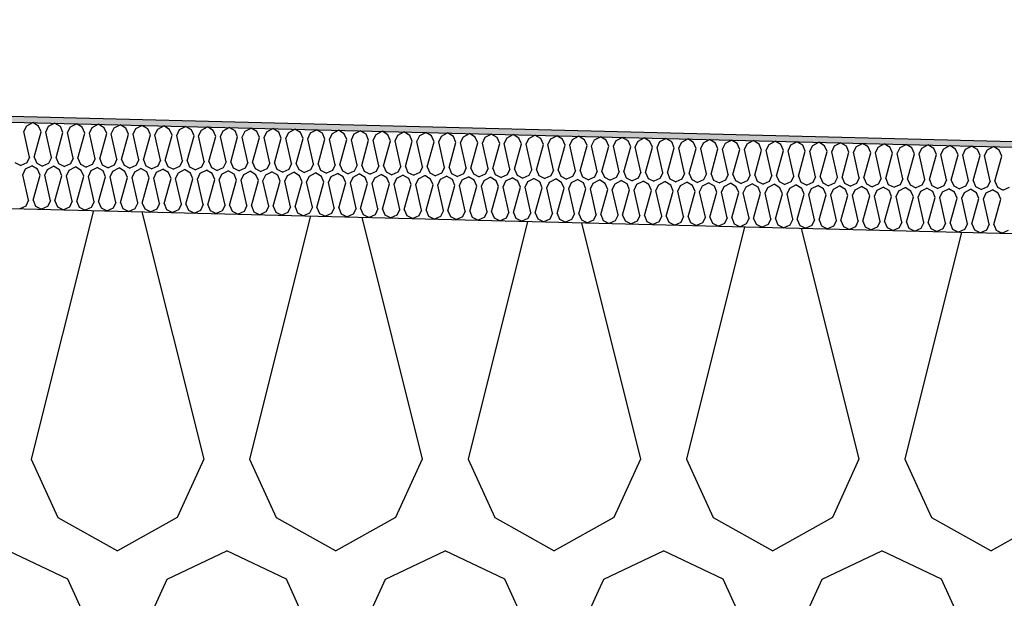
# Model space of a CAD drawing. Header units: millimetres. Extents: x -74465 to -41950, y 1470 to 14690.
# Tile 88 of 132: x -59561 to -59219, y 10484 to 10685. Entities that reach past the tile are written whole.
import ezdxf

# ---------------------------------------------------------------- set-up
doc = ezdxf.new("R2010")
doc.units = ezdxf.units.MM
doc.header["$LTSCALE"] = 0.5
doc.header["$MEASUREMENT"] = 0
doc.linetypes.add('PLINE', pattern=[0])
for name, color, linetype in [('26-- Yttertak (Skravur)(Nye konstruksjoner)', 7, 'Continuous'), ('26-- Yttertak(Nye konstruksjoner)', 7, 'Continuous'), ('262- Taktekking (Skravur)(Nye konstruksjoner)', 7, 'Continuous'), ('262- Taktekking(Nye konstruksjoner)', 7, 'Continuous')]:
    doc.layers.add(name, color=color, linetype=linetype)

# ---------------------------------------------------------------- blocks, each defined once
blk = doc.blocks.new('*X3')
at = {"layer": '26-- Yttertak (Skravur)(Nye konstruksjoner)', "linetype": 'PLINE'}
for p, q in [((-59535.44, 10618.21), (-59557.03, 10531.88)), ((-59518.57, 10617.79), (-59497.09, 10531.88)), ((-59460.04, 10616.33), (-59481.15, 10531.88)), ((-59442.21, 10615.88), (-59421.21, 10531.88)), ((-59384.63, 10614.44), (-59405.27, 10531.88)), ((-59365.85, 10613.98), (-59345.33, 10531.88)), ((-59309.22, 10612.56), (-59329.39, 10531.88)), ((-59289.5, 10612.07), (-59269.45, 10531.88)), ((-59233.81, 10610.67), (-59253.51, 10531.88)), ((-59557.03, 10531.88), (-59547.78, 10511.56)), ((-59497.09, 10531.88), (-59506.34, 10511.56)), ((-59481.15, 10531.88), (-59471.9, 10511.56)), ((-59421.21, 10531.88), (-59430.46, 10511.56)), ((-59405.27, 10531.88), (-59396.02, 10511.56)), ((-59345.33, 10531.88), (-59354.58, 10511.56)), ((-59329.39, 10531.88), (-59320.14, 10511.56)), ((-59269.45, 10531.88), (-59278.7, 10511.56)), ((-59253.51, 10531.88), (-59244.26, 10511.56)), ((-59547.78, 10511.56), (-59527.06, 10500)), ((-59506.34, 10511.56), (-59527.06, 10500)), ((-59471.9, 10511.56), (-59451.18, 10500)), ((-59430.46, 10511.56), (-59451.18, 10500)), ((-59396.02, 10511.56), (-59375.3, 10500)), ((-59354.58, 10511.56), (-59375.3, 10500)), ((-59320.14, 10511.56), (-59299.42, 10500)), ((-59278.7, 10511.56), (-59299.42, 10500)), ((-59244.26, 10511.56), (-59223.54, 10500)), ((-59202.82, 10511.56), (-59223.54, 10500)), ((-59544.27, 10490.19), (-59565, 10500)), ((-59509.84, 10490.19), (-59489.12, 10500)), ((-59468.4, 10490.19), (-59489.12, 10500)), ((-59433.96, 10490.19), (-59413.24, 10500)), ((-59392.52, 10490.19), (-59413.24, 10500)), ((-59358.08, 10490.19), (-59337.36, 10500)), ((-59316.64, 10490.19), (-59337.36, 10500)), ((-59282.2, 10490.19), (-59261.48, 10500)), ((-59240.76, 10490.19), (-59261.48, 10500)), ((-59535.03, 10469.87), (-59544.27, 10490.19)), ((-59519.09, 10469.87), (-59509.84, 10490.19)), ((-59459.15, 10469.87), (-59468.4, 10490.19)), ((-59443.21, 10469.87), (-59433.96, 10490.19)), ((-59383.27, 10469.87), (-59392.52, 10490.19)), ((-59367.33, 10469.87), (-59358.08, 10490.19)), ((-59307.39, 10469.87), (-59316.64, 10490.19)), ((-59291.45, 10469.87), (-59282.2, 10490.19)), ((-59231.51, 10469.87), (-59240.76, 10490.19))]:
    blk.add_line(p, q, dxfattribs=at)
blk = doc.blocks.new('*X6')
at = {"layer": '262- Taktekking (Skravur)(Nye konstruksjoner)', "linetype": 'PLINE'}
for p, q in [((-59559.57, 10645.64), (-59558.6, 10647.65)), ((-59557.59, 10636.79), (-59559.57, 10645.64)), ((-59558.6, 10647.65), (-59556.5, 10648.75)), ((-59554.45, 10647.54), (-59556.5, 10648.75)), ((-59553.58, 10645.49), (-59554.45, 10647.54)), ((-59551.99, 10645.45), (-59551.01, 10647.46)), ((-59551.01, 10647.46), (-59548.91, 10648.56)), ((-59546.87, 10647.35), (-59548.91, 10648.56)), ((-59546, 10645.3), (-59546.87, 10647.35)), ((-59544.4, 10645.26), (-59543.43, 10647.27)), ((-59543.43, 10647.27), (-59541.33, 10648.37)), ((-59539.28, 10647.16), (-59541.33, 10648.37)), ((-59538.41, 10645.11), (-59539.28, 10647.16)), ((-59536.82, 10645.07), (-59535.84, 10647.08)), ((-59535.84, 10647.08), (-59533.74, 10648.18)), ((-59531.7, 10646.97), (-59533.74, 10648.18)), ((-59530.82, 10644.92), (-59531.7, 10646.97)), ((-59529.23, 10644.88), (-59528.26, 10646.89)), ((-59528.26, 10646.89), (-59526.15, 10647.99)), ((-59524.11, 10646.78), (-59526.15, 10647.99)), ((-59523.24, 10644.73), (-59524.11, 10646.78)), ((-59521.65, 10644.69), (-59520.67, 10646.7)), ((-59520.67, 10646.7), (-59518.57, 10647.8)), ((-59516.53, 10646.59), (-59518.57, 10647.8)), ((-59515.65, 10644.54), (-59516.53, 10646.59)), ((-59514.06, 10644.5), (-59513.08, 10646.51)), ((-59513.08, 10646.51), (-59510.98, 10647.61)), ((-59508.94, 10646.4), (-59510.98, 10647.61)), ((-59508.07, 10644.35), (-59508.94, 10646.4)), ((-59506.47, 10644.31), (-59505.5, 10646.32)), ((-59505.5, 10646.32), (-59503.4, 10647.42)), ((-59501.36, 10646.22), (-59503.4, 10647.42)), ((-59500.48, 10644.16), (-59501.36, 10646.22)), ((-59498.89, 10644.12), (-59497.91, 10646.13)), ((-59497.91, 10646.13), (-59495.81, 10647.23)), ((-59493.77, 10646.03), (-59495.81, 10647.23)), ((-59492.9, 10643.97), (-59493.77, 10646.03)), ((-59491.3, 10643.93), (-59490.33, 10645.94)), ((-59490.33, 10645.94), (-59488.23, 10647.04)), ((-59486.18, 10645.84), (-59488.23, 10647.04)), ((-59485.31, 10643.78), (-59486.18, 10645.84)), ((-59483.72, 10643.74), (-59482.74, 10645.75)), ((-59482.74, 10645.75), (-59480.64, 10646.85)), ((-59478.6, 10645.65), (-59480.64, 10646.85)), ((-59477.73, 10643.59), (-59478.6, 10645.65)), ((-59475.16, 10645.56), (-59473.06, 10646.66)), ((-59471.01, 10645.46), (-59473.06, 10646.66)), ((-59467.57, 10645.37), (-59465.47, 10646.48)), ((-59463.43, 10645.27), (-59465.47, 10646.48)), ((-59459.99, 10645.18), (-59457.89, 10646.29)), ((-59455.84, 10645.08), (-59457.89, 10646.29)), ((-59452.4, 10644.99), (-59450.3, 10646.1)), ((-59448.26, 10644.89), (-59450.3, 10646.1)), ((-59444.81, 10644.8), (-59442.71, 10645.91)), ((-59440.67, 10644.7), (-59442.71, 10645.91)), ((-59437.23, 10644.61), (-59435.13, 10645.72)), ((-59433.09, 10644.51), (-59435.13, 10645.72)), ((-59556, 10636.75), (-59553.58, 10645.49)), ((-59550.01, 10636.6), (-59551.99, 10645.45)), ((-59548.41, 10636.56), (-59546, 10645.3)), ((-59542.42, 10636.41), (-59544.4, 10645.26)), ((-59540.83, 10636.37), (-59538.41, 10645.11)), ((-59534.84, 10636.22), (-59536.82, 10645.07)), ((-59533.24, 10636.18), (-59530.82, 10644.92)), ((-59527.25, 10636.03), (-59529.23, 10644.88)), ((-59525.66, 10635.99), (-59523.24, 10644.73)), ((-59519.67, 10635.84), (-59521.65, 10644.69)), ((-59518.07, 10635.8), (-59515.65, 10644.54)), ((-59512.08, 10635.65), (-59514.06, 10644.5)), ((-59510.49, 10635.61), (-59508.07, 10644.35)), ((-59504.49, 10635.46), (-59506.47, 10644.31)), ((-59502.9, 10635.42), (-59500.48, 10644.16)), ((-59496.91, 10635.27), (-59498.89, 10644.12)), ((-59495.32, 10635.23), (-59492.9, 10643.97)), ((-59489.32, 10635.08), (-59491.3, 10643.93)), ((-59487.73, 10635.04), (-59485.31, 10643.78)), ((-59481.74, 10634.89), (-59483.72, 10643.74)), ((-59480.14, 10634.85), (-59477.73, 10643.59)), ((-59476.13, 10643.55), (-59475.16, 10645.56)), ((-59474.15, 10634.7), (-59476.13, 10643.55)), ((-59472.56, 10634.66), (-59470.14, 10643.4)), ((-59470.14, 10643.4), (-59471.01, 10645.46)), ((-59468.55, 10643.36), (-59467.57, 10645.37)), ((-59466.57, 10634.51), (-59468.55, 10643.36)), ((-59464.97, 10634.47), (-59462.55, 10643.21)), ((-59462.55, 10643.21), (-59463.43, 10645.27)), ((-59460.96, 10643.17), (-59459.99, 10645.18)), ((-59458.98, 10634.32), (-59460.96, 10643.17)), ((-59457.39, 10634.28), (-59454.97, 10643.02)), ((-59454.97, 10643.02), (-59455.84, 10645.08)), ((-59453.38, 10642.98), (-59452.4, 10644.99)), ((-59451.4, 10634.13), (-59453.38, 10642.98)), ((-59449.8, 10634.09), (-59447.38, 10642.83)), ((-59447.38, 10642.83), (-59448.26, 10644.89)), ((-59445.79, 10642.79), (-59444.81, 10644.8)), ((-59443.81, 10633.94), (-59445.79, 10642.79)), ((-59442.22, 10633.9), (-59439.8, 10642.64)), ((-59439.8, 10642.64), (-59440.67, 10644.7)), ((-59438.2, 10642.6), (-59437.23, 10644.61)), ((-59436.23, 10633.75), (-59438.2, 10642.6)), ((-59434.63, 10633.71), (-59432.21, 10642.45)), ((-59432.21, 10642.45), (-59433.09, 10644.51)), ((-59430.62, 10642.41), (-59429.64, 10644.42)), ((-59428.64, 10633.56), (-59430.62, 10642.41)), ((-59429.64, 10644.42), (-59427.54, 10645.53)), ((-59425.5, 10644.32), (-59427.54, 10645.53)), ((-59427.05, 10633.52), (-59424.63, 10642.26)), ((-59424.63, 10642.26), (-59425.5, 10644.32)), ((-59423.03, 10642.22), (-59422.06, 10644.23)), ((-59421.05, 10633.37), (-59423.03, 10642.22)), ((-59422.06, 10644.23), (-59419.96, 10645.34)), ((-59417.91, 10644.13), (-59419.96, 10645.34)), ((-59417.04, 10642.07), (-59417.91, 10644.13)), ((-59415.45, 10642.04), (-59414.47, 10644.04)), ((-59414.47, 10644.04), (-59412.37, 10645.15)), ((-59410.33, 10643.94), (-59412.37, 10645.15)), ((-59409.46, 10641.89), (-59410.33, 10643.94)), ((-59407.86, 10641.85), (-59406.89, 10643.85)), ((-59406.89, 10643.85), (-59404.79, 10644.96)), ((-59402.74, 10643.75), (-59404.79, 10644.96)), ((-59401.87, 10641.7), (-59402.74, 10643.75)), ((-59400.28, 10641.66), (-59399.3, 10643.66)), ((-59399.3, 10643.66), (-59397.2, 10644.77)), ((-59395.16, 10643.56), (-59397.2, 10644.77)), ((-59394.28, 10641.51), (-59395.16, 10643.56)), ((-59392.69, 10641.47), (-59391.72, 10643.47)), ((-59391.72, 10643.47), (-59389.62, 10644.58)), ((-59387.57, 10643.37), (-59389.62, 10644.58)), ((-59386.7, 10641.32), (-59387.57, 10643.37)), ((-59385.11, 10641.28), (-59384.13, 10643.28)), ((-59384.13, 10643.28), (-59382.03, 10644.39)), ((-59379.99, 10643.18), (-59382.03, 10644.39)), ((-59379.11, 10641.13), (-59379.99, 10643.18)), ((-59377.52, 10641.09), (-59376.54, 10643.1)), ((-59376.54, 10643.1), (-59374.44, 10644.2)), ((-59372.4, 10642.99), (-59374.44, 10644.2)), ((-59371.53, 10640.94), (-59372.4, 10642.99)), ((-59369.93, 10640.9), (-59368.96, 10642.91)), ((-59368.96, 10642.91), (-59366.86, 10644.01)), ((-59364.82, 10642.8), (-59366.86, 10644.01)), ((-59363.94, 10640.75), (-59364.82, 10642.8)), ((-59362.35, 10640.71), (-59361.37, 10642.72)), ((-59361.37, 10642.72), (-59359.27, 10643.82)), ((-59357.23, 10642.61), (-59359.27, 10643.82)), ((-59356.36, 10640.56), (-59357.23, 10642.61)), ((-59354.76, 10640.52), (-59353.79, 10642.53)), ((-59353.79, 10642.53), (-59351.69, 10643.63)), ((-59349.65, 10642.42), (-59351.69, 10643.63)), ((-59348.77, 10640.37), (-59349.65, 10642.42)), ((-59347.18, 10640.33), (-59346.2, 10642.34)), ((-59346.2, 10642.34), (-59344.1, 10643.44)), ((-59342.06, 10642.23), (-59344.1, 10643.44)), ((-59341.19, 10640.18), (-59342.06, 10642.23)), ((-59338.62, 10642.15), (-59336.52, 10643.25)), ((-59334.47, 10642.04), (-59336.52, 10643.25)), ((-59331.03, 10641.96), (-59328.93, 10643.06)), ((-59326.89, 10641.85), (-59328.93, 10643.06)), ((-59323.45, 10641.77), (-59321.35, 10642.87)), ((-59319.3, 10641.66), (-59321.35, 10642.87)), ((-59315.86, 10641.58), (-59313.76, 10642.68)), ((-59311.72, 10641.47), (-59313.76, 10642.68)), ((-59308.28, 10641.39), (-59306.17, 10642.49)), ((-59304.13, 10641.29), (-59306.17, 10642.49)), ((-59300.69, 10641.2), (-59298.59, 10642.3)), ((-59296.55, 10641.1), (-59298.59, 10642.3)), ((-59419.46, 10633.33), (-59417.04, 10642.07)), ((-59413.47, 10633.18), (-59415.45, 10642.04)), ((-59411.87, 10633.14), (-59409.46, 10641.89)), ((-59405.88, 10632.99), (-59407.86, 10641.85)), ((-59404.29, 10632.95), (-59401.87, 10641.7)), ((-59398.3, 10632.8), (-59400.28, 10641.66)), ((-59396.7, 10632.76), (-59394.28, 10641.51)), ((-59390.71, 10632.62), (-59392.69, 10641.47)), ((-59389.12, 10632.58), (-59386.7, 10641.32)), ((-59383.13, 10632.43), (-59385.11, 10641.28)), ((-59381.53, 10632.39), (-59379.11, 10641.13)), ((-59375.54, 10632.24), (-59377.52, 10641.09)), ((-59373.95, 10632.2), (-59371.53, 10640.94)), ((-59367.96, 10632.05), (-59369.93, 10640.9)), ((-59366.36, 10632.01), (-59363.94, 10640.75)), ((-59360.37, 10631.86), (-59362.35, 10640.71)), ((-59358.78, 10631.82), (-59356.36, 10640.56)), ((-59352.78, 10631.67), (-59354.76, 10640.52)), ((-59351.19, 10631.63), (-59348.77, 10640.37)), ((-59345.2, 10631.48), (-59347.18, 10640.33)), ((-59343.61, 10631.44), (-59341.19, 10640.18)), ((-59339.59, 10640.14), (-59338.62, 10642.15)), ((-59337.61, 10631.29), (-59339.59, 10640.14)), ((-59336.02, 10631.25), (-59333.6, 10639.99)), ((-59333.6, 10639.99), (-59334.47, 10642.04)), ((-59332.01, 10639.95), (-59331.03, 10641.96)), ((-59330.03, 10631.1), (-59332.01, 10639.95)), ((-59328.43, 10631.06), (-59326.02, 10639.8)), ((-59326.02, 10639.8), (-59326.89, 10641.85)), ((-59324.42, 10639.76), (-59323.45, 10641.77)), ((-59322.44, 10630.91), (-59324.42, 10639.76)), ((-59320.85, 10630.87), (-59318.43, 10639.61)), ((-59318.43, 10639.61), (-59319.3, 10641.66)), ((-59316.84, 10639.57), (-59315.86, 10641.58)), ((-59314.86, 10630.72), (-59316.84, 10639.57)), ((-59313.26, 10630.68), (-59310.84, 10639.42)), ((-59310.84, 10639.42), (-59311.72, 10641.47)), ((-59309.25, 10639.38), (-59308.28, 10641.39)), ((-59307.27, 10630.53), (-59309.25, 10639.38)), ((-59305.68, 10630.49), (-59303.26, 10639.23)), ((-59303.26, 10639.23), (-59304.13, 10641.29)), ((-59301.66, 10639.19), (-59300.69, 10641.2)), ((-59299.69, 10630.34), (-59301.66, 10639.19)), ((-59298.09, 10630.3), (-59295.67, 10639.04)), ((-59295.67, 10639.04), (-59296.55, 10641.1)), ((-59294.08, 10639), (-59293.1, 10641.01)), ((-59292.1, 10630.15), (-59294.08, 10639)), ((-59293.1, 10641.01), (-59291, 10642.11)), ((-59288.96, 10640.91), (-59291, 10642.11)), ((-59290.51, 10630.11), (-59288.09, 10638.85)), ((-59288.09, 10638.85), (-59288.96, 10640.91)), ((-59286.49, 10638.81), (-59285.52, 10640.82)), ((-59284.51, 10629.96), (-59286.49, 10638.81)), ((-59285.52, 10640.82), (-59283.42, 10641.92)), ((-59281.38, 10640.72), (-59283.42, 10641.92)), ((-59280.5, 10638.66), (-59281.38, 10640.72)), ((-59278.91, 10638.62), (-59277.93, 10640.63)), ((-59277.93, 10640.63), (-59275.83, 10641.73)), ((-59273.79, 10640.53), (-59275.83, 10641.73)), ((-59272.92, 10638.47), (-59273.79, 10640.53)), ((-59271.32, 10638.43), (-59270.35, 10640.44)), ((-59270.35, 10640.44), (-59268.25, 10641.54)), ((-59266.2, 10640.34), (-59268.25, 10641.54)), ((-59265.33, 10638.28), (-59266.2, 10640.34)), ((-59263.74, 10638.24), (-59262.76, 10640.25)), ((-59262.76, 10640.25), (-59260.66, 10641.36)), ((-59258.62, 10640.15), (-59260.66, 10641.36)), ((-59257.75, 10638.09), (-59258.62, 10640.15)), ((-59256.15, 10638.05), (-59255.18, 10640.06)), ((-59255.18, 10640.06), (-59253.08, 10641.17)), ((-59251.03, 10639.96), (-59253.08, 10641.17)), ((-59250.16, 10637.9), (-59251.03, 10639.96)), ((-59248.57, 10637.86), (-59247.59, 10639.87)), ((-59247.59, 10639.87), (-59245.49, 10640.98)), ((-59243.45, 10639.77), (-59245.49, 10640.98)), ((-59242.57, 10637.71), (-59243.45, 10639.77)), ((-59240.98, 10637.67), (-59240.01, 10639.68)), ((-59240.01, 10639.68), (-59237.9, 10640.79)), ((-59235.86, 10639.58), (-59237.9, 10640.79)), ((-59234.99, 10637.52), (-59235.86, 10639.58)), ((-59233.39, 10637.48), (-59232.42, 10639.49)), ((-59232.42, 10639.49), (-59230.32, 10640.6)), ((-59228.28, 10639.39), (-59230.32, 10640.6)), ((-59227.4, 10637.33), (-59228.28, 10639.39)), ((-59225.81, 10637.29), (-59224.83, 10639.3)), ((-59224.83, 10639.3), (-59222.73, 10640.41)), ((-59220.69, 10639.2), (-59222.73, 10640.41)), ((-59219.82, 10637.14), (-59220.69, 10639.2)), ((-59557.59, 10636.79), (-59558.57, 10634.78)), ((-59556, 10636.75), (-59555.13, 10634.69)), ((-59550.01, 10636.6), (-59550.98, 10634.59)), ((-59548.41, 10636.56), (-59547.54, 10634.5)), ((-59542.42, 10636.41), (-59543.4, 10634.4)), ((-59540.83, 10636.37), (-59539.96, 10634.31)), ((-59534.84, 10636.22), (-59535.81, 10634.21)), ((-59533.24, 10636.18), (-59532.37, 10634.12)), ((-59527.25, 10636.03), (-59528.23, 10634.02)), ((-59525.66, 10635.99), (-59524.78, 10633.93)), ((-59519.67, 10635.84), (-59520.64, 10633.83)), ((-59518.07, 10635.8), (-59517.2, 10633.74)), ((-59512.08, 10635.65), (-59513.06, 10633.64)), ((-59510.49, 10635.61), (-59509.61, 10633.55)), ((-59504.49, 10635.46), (-59505.47, 10633.45)), ((-59502.9, 10635.42), (-59502.03, 10633.37)), ((-59282.92, 10629.92), (-59280.5, 10638.66)), ((-59276.93, 10629.77), (-59278.91, 10638.62)), ((-59275.34, 10629.73), (-59272.92, 10638.47)), ((-59269.34, 10629.58), (-59271.32, 10638.43)), ((-59267.75, 10629.54), (-59265.33, 10638.28)), ((-59261.76, 10629.39), (-59263.74, 10638.24)), ((-59260.16, 10629.35), (-59257.75, 10638.09)), ((-59254.17, 10629.2), (-59256.15, 10638.05)), ((-59252.58, 10629.16), (-59250.16, 10637.9)), ((-59246.59, 10629.01), (-59248.57, 10637.86)), ((-59244.99, 10628.97), (-59242.57, 10637.71)), ((-59239, 10628.82), (-59240.98, 10637.67)), ((-59237.41, 10628.78), (-59234.99, 10637.52)), ((-59231.42, 10628.63), (-59233.39, 10637.48)), ((-59229.82, 10628.59), (-59227.4, 10637.33)), ((-59223.83, 10628.44), (-59225.81, 10637.29)), ((-59222.24, 10628.4), (-59219.82, 10637.14)), ((-59562.71, 10634.88), (-59560.66, 10633.85)), ((-59558.57, 10634.78), (-59560.66, 10633.85)), ((-59559.95, 10630.64), (-59558.97, 10632.65)), ((-59558.97, 10632.65), (-59556.87, 10633.76)), ((-59554.83, 10632.55), (-59556.87, 10633.76)), ((-59555.13, 10634.69), (-59553.08, 10633.66)), ((-59553.96, 10630.49), (-59554.83, 10632.55)), ((-59550.98, 10634.59), (-59553.08, 10633.66)), ((-59552.36, 10630.45), (-59551.39, 10632.46)), ((-59551.39, 10632.46), (-59549.29, 10633.57)), ((-59547.24, 10632.36), (-59549.29, 10633.57)), ((-59547.54, 10634.5), (-59545.49, 10633.47)), ((-59546.37, 10630.3), (-59547.24, 10632.36)), ((-59543.4, 10634.4), (-59545.49, 10633.47)), ((-59544.78, 10630.26), (-59543.8, 10632.27)), ((-59543.8, 10632.27), (-59541.7, 10633.38)), ((-59539.66, 10632.17), (-59541.7, 10633.38)), ((-59539.96, 10634.31), (-59537.91, 10633.28)), ((-59538.78, 10630.11), (-59539.66, 10632.17)), ((-59535.81, 10634.21), (-59537.91, 10633.28)), ((-59537.19, 10630.07), (-59536.22, 10632.08)), ((-59536.22, 10632.08), (-59534.12, 10633.19)), ((-59532.07, 10631.98), (-59534.12, 10633.19)), ((-59532.37, 10634.12), (-59530.32, 10633.09)), ((-59531.2, 10629.92), (-59532.07, 10631.98)), ((-59528.23, 10634.02), (-59530.32, 10633.09)), ((-59528.63, 10631.89), (-59526.53, 10633)), ((-59524.49, 10631.79), (-59526.53, 10633)), ((-59524.78, 10633.93), (-59522.74, 10632.9)), ((-59520.64, 10633.83), (-59522.74, 10632.9)), ((-59521.04, 10631.7), (-59518.94, 10632.81)), ((-59516.9, 10631.6), (-59518.94, 10632.81)), ((-59517.2, 10633.74), (-59515.15, 10632.71)), ((-59513.06, 10633.64), (-59515.15, 10632.71)), ((-59513.46, 10631.51), (-59511.36, 10632.62)), ((-59509.32, 10631.41), (-59511.36, 10632.62)), ((-59509.61, 10633.55), (-59507.57, 10632.52)), ((-59505.47, 10633.45), (-59507.57, 10632.52)), ((-59505.87, 10631.32), (-59503.77, 10632.43)), ((-59501.73, 10631.22), (-59503.77, 10632.43)), ((-59502.03, 10633.37), (-59499.98, 10632.33)), ((-59497.88, 10633.26), (-59499.98, 10632.33)), ((-59498.29, 10631.13), (-59496.19, 10632.24)), ((-59496.91, 10635.27), (-59497.88, 10633.26)), ((-59494.15, 10631.03), (-59496.19, 10632.24)), ((-59495.32, 10635.23), (-59494.44, 10633.18)), ((-59494.44, 10633.18), (-59492.39, 10632.14)), ((-59490.3, 10633.07), (-59492.39, 10632.14)), ((-59490.7, 10630.94), (-59488.6, 10632.05)), ((-59489.32, 10635.08), (-59490.3, 10633.07)), ((-59486.56, 10630.84), (-59488.6, 10632.05)), ((-59487.73, 10635.04), (-59486.86, 10632.99)), ((-59486.86, 10632.99), (-59484.81, 10631.95)), ((-59482.71, 10632.88), (-59484.81, 10631.95)), ((-59481.74, 10634.89), (-59482.71, 10632.88)), ((-59480.14, 10634.85), (-59479.27, 10632.8)), ((-59479.27, 10632.8), (-59477.22, 10631.76)), ((-59475.13, 10632.69), (-59477.22, 10631.76)), ((-59474.15, 10634.7), (-59475.13, 10632.69)), ((-59472.56, 10634.66), (-59471.69, 10632.61)), ((-59471.69, 10632.61), (-59469.64, 10631.57)), ((-59467.54, 10632.5), (-59469.64, 10631.57)), ((-59466.57, 10634.51), (-59467.54, 10632.5)), ((-59464.97, 10634.47), (-59464.1, 10632.42)), ((-59464.1, 10632.42), (-59462.05, 10631.38)), ((-59459.96, 10632.31), (-59462.05, 10631.38)), ((-59458.98, 10634.32), (-59459.96, 10632.31)), ((-59457.39, 10634.28), (-59456.51, 10632.23)), ((-59456.51, 10632.23), (-59454.47, 10631.2)), ((-59452.37, 10632.12), (-59454.47, 10631.2)), ((-59451.4, 10634.13), (-59452.37, 10632.12)), ((-59449.8, 10634.09), (-59448.93, 10632.04)), ((-59448.93, 10632.04), (-59446.88, 10631.01)), ((-59444.79, 10631.93), (-59446.88, 10631.01)), ((-59443.81, 10633.94), (-59444.79, 10631.93)), ((-59442.22, 10633.9), (-59441.34, 10631.85)), ((-59436.23, 10633.75), (-59437.2, 10631.74)), ((-59434.63, 10633.71), (-59433.76, 10631.66)), ((-59428.64, 10633.56), (-59429.61, 10631.55)), ((-59427.05, 10633.52), (-59426.17, 10631.47)), ((-59421.05, 10633.37), (-59422.03, 10631.37)), ((-59419.46, 10633.33), (-59418.59, 10631.28)), ((-59413.47, 10633.18), (-59414.44, 10631.18)), ((-59411.87, 10633.14), (-59411, 10631.09)), ((-59405.88, 10632.99), (-59406.86, 10630.99)), ((-59404.29, 10632.95), (-59403.42, 10630.9)), ((-59398.3, 10632.8), (-59399.27, 10630.8)), ((-59396.7, 10632.76), (-59395.83, 10630.71)), ((-59390.71, 10632.62), (-59391.69, 10630.61)), ((-59389.12, 10632.58), (-59388.24, 10630.52)), ((-59383.13, 10632.43), (-59384.1, 10630.42)), ((-59381.53, 10632.39), (-59380.66, 10630.33)), ((-59375.54, 10632.24), (-59376.52, 10630.23)), ((-59373.95, 10632.2), (-59373.07, 10630.14)), ((-59367.96, 10632.05), (-59368.93, 10630.04)), ((-59366.36, 10632.01), (-59365.49, 10629.95)), ((-59557.97, 10621.79), (-59559.95, 10630.64)), ((-59556.37, 10621.75), (-59553.96, 10630.49)), ((-59550.38, 10621.6), (-59552.36, 10630.45)), ((-59548.79, 10621.56), (-59546.37, 10630.3)), ((-59542.8, 10621.41), (-59544.78, 10630.26)), ((-59541.2, 10621.37), (-59538.78, 10630.11)), ((-59535.21, 10621.22), (-59537.19, 10630.07)), ((-59533.62, 10621.18), (-59531.2, 10629.92)), ((-59529.61, 10629.88), (-59528.63, 10631.89)), ((-59527.63, 10621.03), (-59529.61, 10629.88)), ((-59526.03, 10620.99), (-59523.61, 10629.73)), ((-59523.61, 10629.73), (-59524.49, 10631.79)), ((-59522.02, 10629.69), (-59521.04, 10631.7)), ((-59520.04, 10620.84), (-59522.02, 10629.69)), ((-59518.45, 10620.8), (-59516.03, 10629.54)), ((-59516.03, 10629.54), (-59516.9, 10631.6)), ((-59514.43, 10629.5), (-59513.46, 10631.51)), ((-59512.46, 10620.65), (-59514.43, 10629.5)), ((-59510.86, 10620.61), (-59508.44, 10629.36)), ((-59508.44, 10629.36), (-59509.32, 10631.41)), ((-59506.85, 10629.32), (-59505.87, 10631.32)), ((-59504.87, 10620.46), (-59506.85, 10629.32)), ((-59503.28, 10620.42), (-59500.86, 10629.17)), ((-59500.86, 10629.17), (-59501.73, 10631.22)), ((-59499.26, 10629.13), (-59498.29, 10631.13)), ((-59497.28, 10620.27), (-59499.26, 10629.13)), ((-59495.69, 10620.23), (-59493.27, 10628.98)), ((-59493.27, 10628.98), (-59494.15, 10631.03)), ((-59491.68, 10628.94), (-59490.7, 10630.94)), ((-59489.7, 10620.08), (-59491.68, 10628.94)), ((-59488.1, 10620.04), (-59485.69, 10628.79)), ((-59485.69, 10628.79), (-59486.56, 10630.84)), ((-59484.09, 10628.75), (-59483.12, 10630.75)), ((-59482.11, 10619.9), (-59484.09, 10628.75)), ((-59483.12, 10630.75), (-59481.02, 10631.86)), ((-59478.97, 10630.65), (-59481.02, 10631.86)), ((-59480.52, 10619.86), (-59478.1, 10628.6)), ((-59478.1, 10628.6), (-59478.97, 10630.65)), ((-59476.51, 10628.56), (-59475.53, 10630.57)), ((-59474.53, 10619.71), (-59476.51, 10628.56)), ((-59475.53, 10630.57), (-59473.43, 10631.67)), ((-59471.39, 10630.46), (-59473.43, 10631.67)), ((-59470.51, 10628.41), (-59471.39, 10630.46)), ((-59468.92, 10628.37), (-59467.95, 10630.38)), ((-59467.95, 10630.38), (-59465.85, 10631.48)), ((-59463.8, 10630.27), (-59465.85, 10631.48)), ((-59462.93, 10628.22), (-59463.8, 10630.27)), ((-59461.34, 10628.18), (-59460.36, 10630.19)), ((-59460.36, 10630.19), (-59458.26, 10631.29)), ((-59456.22, 10630.08), (-59458.26, 10631.29)), ((-59455.34, 10628.03), (-59456.22, 10630.08)), ((-59453.75, 10627.99), (-59452.77, 10630)), ((-59452.77, 10630), (-59450.67, 10631.1)), ((-59448.63, 10629.89), (-59450.67, 10631.1)), ((-59447.76, 10627.84), (-59448.63, 10629.89)), ((-59446.16, 10627.8), (-59445.19, 10629.81)), ((-59445.19, 10629.81), (-59443.09, 10630.91)), ((-59441.05, 10629.7), (-59443.09, 10630.91)), ((-59441.34, 10631.85), (-59439.3, 10630.82)), ((-59440.17, 10627.65), (-59441.05, 10629.7)), ((-59437.2, 10631.74), (-59439.3, 10630.82)), ((-59438.58, 10627.61), (-59437.6, 10629.62)), ((-59437.6, 10629.62), (-59435.5, 10630.72)), ((-59433.46, 10629.51), (-59435.5, 10630.72)), ((-59433.76, 10631.66), (-59431.71, 10630.63)), ((-59432.59, 10627.46), (-59433.46, 10629.51)), ((-59429.61, 10631.55), (-59431.71, 10630.63)), ((-59430.99, 10627.42), (-59430.02, 10629.43)), ((-59430.02, 10629.43), (-59427.92, 10630.53)), ((-59425.88, 10629.32), (-59427.92, 10630.53)), ((-59426.17, 10631.47), (-59424.13, 10630.44)), ((-59425, 10627.27), (-59425.88, 10629.32)), ((-59422.03, 10631.37), (-59424.13, 10630.44)), ((-59423.41, 10627.23), (-59422.43, 10629.24)), ((-59422.43, 10629.24), (-59420.33, 10630.34)), ((-59418.29, 10629.13), (-59420.33, 10630.34)), ((-59418.59, 10631.28), (-59416.54, 10630.25)), ((-59417.42, 10627.08), (-59418.29, 10629.13)), ((-59414.44, 10631.18), (-59416.54, 10630.25)), ((-59415.82, 10627.04), (-59414.85, 10629.05)), ((-59414.85, 10629.05), (-59412.75, 10630.15)), ((-59410.7, 10628.94), (-59412.75, 10630.15)), ((-59411, 10631.09), (-59408.95, 10630.06)), ((-59409.83, 10626.89), (-59410.7, 10628.94)), ((-59406.86, 10630.99), (-59408.95, 10630.06)), ((-59408.24, 10626.85), (-59407.26, 10628.86)), ((-59407.26, 10628.86), (-59405.16, 10629.96)), ((-59403.12, 10628.75), (-59405.16, 10629.96)), ((-59403.42, 10630.9), (-59401.37, 10629.87)), ((-59402.25, 10626.7), (-59403.12, 10628.75)), ((-59399.27, 10630.8), (-59401.37, 10629.87)), ((-59400.65, 10626.66), (-59399.68, 10628.67)), ((-59399.68, 10628.67), (-59397.58, 10629.77)), ((-59395.53, 10628.57), (-59397.58, 10629.77)), ((-59395.83, 10630.71), (-59393.78, 10629.68)), ((-59394.66, 10626.51), (-59395.53, 10628.57)), ((-59391.69, 10630.61), (-59393.78, 10629.68)), ((-59392.09, 10628.48), (-59389.99, 10629.58)), ((-59387.95, 10628.38), (-59389.99, 10629.58)), ((-59388.24, 10630.52), (-59386.2, 10629.49)), ((-59384.1, 10630.42), (-59386.2, 10629.49)), ((-59384.51, 10628.29), (-59382.4, 10629.39)), ((-59380.36, 10628.19), (-59382.4, 10629.39)), ((-59380.66, 10630.33), (-59378.61, 10629.3)), ((-59376.52, 10630.23), (-59378.61, 10629.3)), ((-59376.92, 10628.1), (-59374.82, 10629.2)), ((-59372.78, 10628), (-59374.82, 10629.2)), ((-59373.07, 10630.14), (-59371.03, 10629.11)), ((-59368.93, 10630.04), (-59371.03, 10629.11)), ((-59369.33, 10627.91), (-59367.23, 10629.01)), ((-59365.19, 10627.81), (-59367.23, 10629.01)), ((-59365.49, 10629.95), (-59363.44, 10628.92)), ((-59361.34, 10629.85), (-59363.44, 10628.92)), ((-59361.75, 10627.72), (-59359.65, 10628.82)), ((-59360.37, 10631.86), (-59361.34, 10629.85)), ((-59357.61, 10627.62), (-59359.65, 10628.82)), ((-59358.78, 10631.82), (-59357.9, 10629.76)), ((-59357.9, 10629.76), (-59355.86, 10628.73)), ((-59353.76, 10629.66), (-59355.86, 10628.73)), ((-59354.16, 10627.53), (-59352.06, 10628.64)), ((-59352.78, 10631.67), (-59353.76, 10629.66)), ((-59350.02, 10627.43), (-59352.06, 10628.64)), ((-59351.19, 10631.63), (-59350.32, 10629.57)), ((-59350.32, 10629.57), (-59348.27, 10628.54)), ((-59346.17, 10629.47), (-59348.27, 10628.54)), ((-59345.2, 10631.48), (-59346.17, 10629.47)), ((-59343.61, 10631.44), (-59342.73, 10629.38)), ((-59342.73, 10629.38), (-59340.68, 10628.35)), ((-59338.59, 10629.28), (-59340.68, 10628.35)), ((-59337.61, 10631.29), (-59338.59, 10629.28)), ((-59336.02, 10631.25), (-59335.15, 10629.19)), ((-59335.15, 10629.19), (-59333.1, 10628.16)), ((-59331, 10629.09), (-59333.1, 10628.16)), ((-59330.03, 10631.1), (-59331, 10629.09)), ((-59328.43, 10631.06), (-59327.56, 10629)), ((-59327.56, 10629), (-59325.51, 10627.97)), ((-59323.42, 10628.9), (-59325.51, 10627.97)), ((-59322.44, 10630.91), (-59323.42, 10628.9)), ((-59320.85, 10630.87), (-59319.97, 10628.81)), ((-59319.97, 10628.81), (-59317.93, 10627.78)), ((-59315.83, 10628.71), (-59317.93, 10627.78)), ((-59314.86, 10630.72), (-59315.83, 10628.71)), ((-59313.26, 10630.68), (-59312.39, 10628.62)), ((-59312.39, 10628.62), (-59310.34, 10627.59)), ((-59308.25, 10628.52), (-59310.34, 10627.59)), ((-59307.27, 10630.53), (-59308.25, 10628.52)), ((-59305.68, 10630.49), (-59304.8, 10628.43)), ((-59299.69, 10630.34), (-59300.66, 10628.33)), ((-59298.09, 10630.3), (-59297.22, 10628.25)), ((-59292.1, 10630.15), (-59293.08, 10628.14)), ((-59290.51, 10630.11), (-59289.63, 10628.06)), ((-59284.51, 10629.96), (-59285.49, 10627.95)), ((-59282.92, 10629.92), (-59282.05, 10627.87)), ((-59276.93, 10629.77), (-59277.9, 10627.76)), ((-59275.34, 10629.73), (-59274.46, 10627.68)), ((-59269.34, 10629.58), (-59270.32, 10627.57)), ((-59267.75, 10629.54), (-59266.88, 10627.49)), ((-59261.76, 10629.39), (-59262.73, 10627.38)), ((-59260.16, 10629.35), (-59259.29, 10627.3)), ((-59254.17, 10629.2), (-59255.15, 10627.19)), ((-59252.58, 10629.16), (-59251.71, 10627.11)), ((-59246.59, 10629.01), (-59247.56, 10627)), ((-59244.99, 10628.97), (-59244.12, 10626.92)), ((-59239, 10628.82), (-59239.98, 10626.81)), ((-59237.41, 10628.78), (-59236.53, 10626.73)), ((-59231.42, 10628.63), (-59232.39, 10626.62)), ((-59229.82, 10628.59), (-59228.95, 10626.54)), ((-59472.93, 10619.67), (-59470.51, 10628.41)), ((-59466.94, 10619.52), (-59468.92, 10628.37)), ((-59465.35, 10619.48), (-59462.93, 10628.22)), ((-59459.36, 10619.33), (-59461.34, 10628.18)), ((-59457.76, 10619.29), (-59455.34, 10628.03)), ((-59451.77, 10619.14), (-59453.75, 10627.99)), ((-59450.18, 10619.1), (-59447.76, 10627.84)), ((-59444.19, 10618.95), (-59446.16, 10627.8)), ((-59442.59, 10618.91), (-59440.17, 10627.65)), ((-59436.6, 10618.76), (-59438.58, 10627.61)), ((-59435.01, 10618.72), (-59432.59, 10627.46)), ((-59429.01, 10618.57), (-59430.99, 10627.42)), ((-59427.42, 10618.53), (-59425, 10627.27)), ((-59421.43, 10618.38), (-59423.41, 10627.23)), ((-59419.84, 10618.34), (-59417.42, 10627.08)), ((-59413.84, 10618.19), (-59415.82, 10627.04)), ((-59412.25, 10618.15), (-59409.83, 10626.89)), ((-59406.26, 10618), (-59408.24, 10626.85)), ((-59404.66, 10617.96), (-59402.25, 10626.7)), ((-59398.67, 10617.81), (-59400.65, 10626.66)), ((-59397.08, 10617.77), (-59394.66, 10626.51)), ((-59393.07, 10626.47), (-59392.09, 10628.48)), ((-59391.09, 10617.62), (-59393.07, 10626.47)), ((-59389.49, 10617.58), (-59387.07, 10626.32)), ((-59387.07, 10626.32), (-59387.95, 10628.38)), ((-59385.48, 10626.28), (-59384.51, 10628.29)), ((-59383.5, 10617.43), (-59385.48, 10626.28)), ((-59381.91, 10617.39), (-59379.49, 10626.13)), ((-59379.49, 10626.13), (-59380.36, 10628.19)), ((-59377.89, 10626.09), (-59376.92, 10628.1)), ((-59375.92, 10617.24), (-59377.89, 10626.09)), ((-59374.32, 10617.2), (-59371.9, 10625.94)), ((-59371.9, 10625.94), (-59372.78, 10628)), ((-59370.31, 10625.9), (-59369.33, 10627.91)), ((-59368.33, 10617.05), (-59370.31, 10625.9)), ((-59366.74, 10617.01), (-59364.32, 10625.75)), ((-59364.32, 10625.75), (-59365.19, 10627.81)), ((-59362.72, 10625.71), (-59361.75, 10627.72)), ((-59360.74, 10616.86), (-59362.72, 10625.71)), ((-59359.15, 10616.82), (-59356.73, 10625.56)), ((-59356.73, 10625.56), (-59357.61, 10627.62)), ((-59355.14, 10625.52), (-59354.16, 10627.53)), ((-59353.16, 10616.67), (-59355.14, 10625.52)), ((-59351.57, 10616.63), (-59349.15, 10625.37)), ((-59349.15, 10625.37), (-59350.02, 10627.43)), ((-59347.55, 10625.33), (-59346.58, 10627.34)), ((-59345.57, 10616.48), (-59347.55, 10625.33)), ((-59346.58, 10627.34), (-59344.48, 10628.45)), ((-59342.43, 10627.24), (-59344.48, 10628.45)), ((-59343.98, 10616.44), (-59341.56, 10625.18)), ((-59341.56, 10625.18), (-59342.43, 10627.24)), ((-59339.97, 10625.14), (-59338.99, 10627.15)), ((-59337.99, 10616.29), (-59339.97, 10625.14)), ((-59338.99, 10627.15), (-59336.89, 10628.26)), ((-59334.85, 10627.05), (-59336.89, 10628.26)), ((-59333.98, 10624.99), (-59334.85, 10627.05)), ((-59332.38, 10624.95), (-59331.41, 10626.96)), ((-59331.41, 10626.96), (-59329.31, 10628.07)), ((-59327.26, 10626.86), (-59329.31, 10628.07)), ((-59326.39, 10624.8), (-59327.26, 10626.86)), ((-59324.8, 10624.76), (-59323.82, 10626.77)), ((-59323.82, 10626.77), (-59321.72, 10627.88)), ((-59319.68, 10626.67), (-59321.72, 10627.88)), ((-59318.8, 10624.61), (-59319.68, 10626.67)), ((-59317.21, 10624.57), (-59316.24, 10626.58)), ((-59316.24, 10626.58), (-59314.14, 10627.69)), ((-59312.09, 10626.48), (-59314.14, 10627.69)), ((-59311.22, 10624.42), (-59312.09, 10626.48)), ((-59309.63, 10624.39), (-59308.65, 10626.39)), ((-59308.65, 10626.39), (-59306.55, 10627.5)), ((-59304.51, 10626.29), (-59306.55, 10627.5)), ((-59304.8, 10628.43), (-59302.76, 10627.4)), ((-59303.63, 10624.24), (-59304.51, 10626.29)), ((-59300.66, 10628.33), (-59302.76, 10627.4)), ((-59302.04, 10624.2), (-59301.06, 10626.2)), ((-59301.06, 10626.2), (-59298.96, 10627.31)), ((-59296.92, 10626.1), (-59298.96, 10627.31)), ((-59297.22, 10628.25), (-59295.17, 10627.21)), ((-59296.05, 10624.05), (-59296.92, 10626.1)), ((-59293.08, 10628.14), (-59295.17, 10627.21)), ((-59294.45, 10624.01), (-59293.48, 10626.01)), ((-59293.48, 10626.01), (-59291.38, 10627.12)), ((-59289.34, 10625.91), (-59291.38, 10627.12)), ((-59289.63, 10628.06), (-59287.59, 10627.02)), ((-59288.46, 10623.86), (-59289.34, 10625.91)), ((-59285.49, 10627.95), (-59287.59, 10627.02)), ((-59286.87, 10623.82), (-59285.89, 10625.82)), ((-59285.89, 10625.82), (-59283.79, 10626.93)), ((-59281.75, 10625.72), (-59283.79, 10626.93)), ((-59282.05, 10627.87), (-59280, 10626.83)), ((-59280.88, 10623.67), (-59281.75, 10625.72)), ((-59277.9, 10627.76), (-59280, 10626.83)), ((-59279.28, 10623.63), (-59278.31, 10625.63)), ((-59278.31, 10625.63), (-59276.21, 10626.74)), ((-59274.16, 10625.53), (-59276.21, 10626.74)), ((-59274.46, 10627.68), (-59272.41, 10626.64)), ((-59273.29, 10623.48), (-59274.16, 10625.53)), ((-59270.32, 10627.57), (-59272.41, 10626.64)), ((-59271.7, 10623.44), (-59270.72, 10625.45)), ((-59270.72, 10625.45), (-59268.62, 10626.55)), ((-59266.58, 10625.34), (-59268.62, 10626.55)), ((-59266.88, 10627.49), (-59264.83, 10626.45)), ((-59265.71, 10623.29), (-59266.58, 10625.34)), ((-59262.73, 10627.38), (-59264.83, 10626.45)), ((-59264.11, 10623.25), (-59263.14, 10625.26)), ((-59263.14, 10625.26), (-59261.04, 10626.36)), ((-59258.99, 10625.15), (-59261.04, 10626.36)), ((-59259.29, 10627.3), (-59257.24, 10626.27)), ((-59258.12, 10623.1), (-59258.99, 10625.15)), ((-59255.15, 10627.19), (-59257.24, 10626.27)), ((-59255.55, 10625.07), (-59253.45, 10626.17)), ((-59251.41, 10624.96), (-59253.45, 10626.17)), ((-59251.71, 10627.11), (-59249.66, 10626.08)), ((-59247.56, 10627), (-59249.66, 10626.08)), ((-59247.97, 10624.88), (-59245.87, 10625.98)), ((-59243.82, 10624.77), (-59245.87, 10625.98)), ((-59244.12, 10626.92), (-59242.07, 10625.89)), ((-59239.98, 10626.81), (-59242.07, 10625.89)), ((-59240.38, 10624.69), (-59238.28, 10625.79)), ((-59236.24, 10624.58), (-59238.28, 10625.79)), ((-59236.53, 10626.73), (-59234.49, 10625.7)), ((-59232.39, 10626.62), (-59234.49, 10625.7)), ((-59232.79, 10624.5), (-59230.69, 10625.6)), ((-59228.65, 10624.39), (-59230.69, 10625.6)), ((-59228.95, 10626.54), (-59226.9, 10625.51)), ((-59224.81, 10626.44), (-59226.9, 10625.51)), ((-59225.21, 10624.31), (-59223.11, 10625.41)), ((-59223.83, 10628.44), (-59224.81, 10626.44)), ((-59221.07, 10624.2), (-59223.11, 10625.41)), ((-59222.24, 10628.4), (-59221.36, 10626.35)), ((-59221.36, 10626.35), (-59219.32, 10625.32)), ((-59217.22, 10626.25), (-59219.32, 10625.32)), ((-59557.97, 10621.79), (-59558.94, 10619.78)), ((-59556.37, 10621.75), (-59555.5, 10619.7)), ((-59336.39, 10616.25), (-59333.98, 10624.99)), ((-59330.4, 10616.1), (-59332.38, 10624.95)), ((-59328.81, 10616.06), (-59326.39, 10624.8)), ((-59322.82, 10615.91), (-59324.8, 10624.76)), ((-59321.22, 10615.87), (-59318.8, 10624.61)), ((-59315.23, 10615.72), (-59317.21, 10624.57)), ((-59313.64, 10615.68), (-59311.22, 10624.42)), ((-59307.65, 10615.53), (-59309.63, 10624.39)), ((-59306.05, 10615.49), (-59303.63, 10624.24)), ((-59300.06, 10615.34), (-59302.04, 10624.2)), ((-59298.47, 10615.3), (-59296.05, 10624.05)), ((-59292.47, 10615.15), (-59294.45, 10624.01)), ((-59290.88, 10615.11), (-59288.46, 10623.86)), ((-59284.89, 10614.96), (-59286.87, 10623.82)), ((-59283.3, 10614.93), (-59280.88, 10623.67)), ((-59277.3, 10614.78), (-59279.28, 10623.63)), ((-59275.71, 10614.74), (-59273.29, 10623.48)), ((-59269.72, 10614.59), (-59271.7, 10623.44)), ((-59268.12, 10614.55), (-59265.71, 10623.29)), ((-59262.13, 10614.4), (-59264.11, 10623.25)), ((-59260.54, 10614.36), (-59258.12, 10623.1)), ((-59256.53, 10623.06), (-59255.55, 10625.07)), ((-59254.55, 10614.21), (-59256.53, 10623.06)), ((-59252.95, 10614.17), (-59250.53, 10622.91)), ((-59250.53, 10622.91), (-59251.41, 10624.96)), ((-59248.94, 10622.87), (-59247.97, 10624.88)), ((-59246.96, 10614.02), (-59248.94, 10622.87)), ((-59245.37, 10613.98), (-59242.95, 10622.72)), ((-59242.95, 10622.72), (-59243.82, 10624.77)), ((-59241.36, 10622.68), (-59240.38, 10624.69)), ((-59239.38, 10613.83), (-59241.36, 10622.68)), ((-59237.78, 10613.79), (-59235.36, 10622.53)), ((-59235.36, 10622.53), (-59236.24, 10624.58)), ((-59233.77, 10622.49), (-59232.79, 10624.5)), ((-59231.79, 10613.64), (-59233.77, 10622.49)), ((-59230.2, 10613.6), (-59227.78, 10622.34)), ((-59227.78, 10622.34), (-59228.65, 10624.39)), ((-59226.18, 10622.3), (-59225.21, 10624.31)), ((-59224.21, 10613.45), (-59226.18, 10622.3)), ((-59222.61, 10613.41), (-59220.19, 10622.15)), ((-59220.19, 10622.15), (-59221.07, 10624.2)), ((-59558.94, 10619.78), (-59561.04, 10618.85)), ((-59555.5, 10619.7), (-59553.45, 10618.67)), ((-59551.36, 10619.59), (-59553.45, 10618.67)), ((-59550.38, 10621.6), (-59551.36, 10619.59)), ((-59548.79, 10621.56), (-59547.92, 10619.51)), ((-59547.92, 10619.51), (-59545.87, 10618.48)), ((-59543.77, 10619.4), (-59545.87, 10618.48)), ((-59542.8, 10621.41), (-59543.77, 10619.4)), ((-59541.2, 10621.37), (-59540.33, 10619.32)), ((-59540.33, 10619.32), (-59538.28, 10618.29)), ((-59536.19, 10619.21), (-59538.28, 10618.29)), ((-59535.21, 10621.22), (-59536.19, 10619.21)), ((-59533.62, 10621.18), (-59532.74, 10619.13)), ((-59532.74, 10619.13), (-59530.7, 10618.1)), ((-59528.6, 10619.02), (-59530.7, 10618.1)), ((-59527.63, 10621.03), (-59528.6, 10619.02)), ((-59526.03, 10620.99), (-59525.16, 10618.94)), ((-59525.16, 10618.94), (-59523.11, 10617.91)), ((-59521.02, 10618.84), (-59523.11, 10617.91)), ((-59520.04, 10620.84), (-59521.02, 10618.84)), ((-59518.45, 10620.8), (-59517.57, 10618.75)), ((-59517.57, 10618.75), (-59515.53, 10617.72)), ((-59513.43, 10618.65), (-59515.53, 10617.72)), ((-59512.46, 10620.65), (-59513.43, 10618.65)), ((-59510.86, 10620.61), (-59509.99, 10618.56)), ((-59509.99, 10618.56), (-59507.94, 10617.53)), ((-59505.84, 10618.46), (-59507.94, 10617.53)), ((-59504.87, 10620.46), (-59505.84, 10618.46)), ((-59503.28, 10620.42), (-59502.4, 10618.37)), ((-59502.4, 10618.37), (-59500.36, 10617.34)), ((-59498.26, 10618.27), (-59500.36, 10617.34)), ((-59497.28, 10620.27), (-59498.26, 10618.27)), ((-59495.69, 10620.23), (-59494.82, 10618.18)), ((-59489.7, 10620.08), (-59490.67, 10618.08)), ((-59488.1, 10620.04), (-59487.23, 10617.99)), ((-59482.11, 10619.9), (-59483.09, 10617.89)), ((-59480.52, 10619.86), (-59479.65, 10617.8)), ((-59474.53, 10619.71), (-59475.5, 10617.7)), ((-59472.93, 10619.67), (-59472.06, 10617.61)), ((-59466.94, 10619.52), (-59467.92, 10617.51)), ((-59465.35, 10619.48), (-59464.47, 10617.42)), ((-59459.36, 10619.33), (-59460.33, 10617.32)), ((-59457.76, 10619.29), (-59456.89, 10617.23)), ((-59451.77, 10619.14), (-59452.75, 10617.13)), ((-59450.18, 10619.1), (-59449.3, 10617.04)), ((-59444.19, 10618.95), (-59445.16, 10616.94)), ((-59442.59, 10618.91), (-59441.72, 10616.85)), ((-59436.6, 10618.76), (-59437.58, 10616.75)), ((-59435.01, 10618.72), (-59434.13, 10616.66)), ((-59429.01, 10618.57), (-59429.99, 10616.56)), ((-59427.42, 10618.53), (-59426.55, 10616.47)), ((-59421.43, 10618.38), (-59422.4, 10616.37)), ((-59419.84, 10618.34), (-59418.96, 10616.28)), ((-59494.82, 10618.18), (-59492.77, 10617.15)), ((-59490.67, 10618.08), (-59492.77, 10617.15)), ((-59487.23, 10617.99), (-59485.18, 10616.96)), ((-59483.09, 10617.89), (-59485.18, 10616.96)), ((-59479.65, 10617.8), (-59477.6, 10616.77)), ((-59475.5, 10617.7), (-59477.6, 10616.77)), ((-59472.06, 10617.61), (-59470.01, 10616.58)), ((-59467.92, 10617.51), (-59470.01, 10616.58)), ((-59464.47, 10617.42), (-59462.43, 10616.39)), ((-59460.33, 10617.32), (-59462.43, 10616.39)), ((-59456.89, 10617.23), (-59454.84, 10616.2)), ((-59452.75, 10617.13), (-59454.84, 10616.2)), ((-59449.3, 10617.04), (-59447.26, 10616.01)), ((-59445.16, 10616.94), (-59447.26, 10616.01)), ((-59441.72, 10616.85), (-59439.67, 10615.82)), ((-59437.58, 10616.75), (-59439.67, 10615.82)), ((-59434.13, 10616.66), (-59432.09, 10615.63)), ((-59429.99, 10616.56), (-59432.09, 10615.63)), ((-59426.55, 10616.47), (-59424.5, 10615.44)), ((-59422.4, 10616.37), (-59424.5, 10615.44)), ((-59418.96, 10616.28), (-59416.91, 10615.25)), ((-59414.82, 10616.18), (-59416.91, 10615.25)), ((-59413.84, 10618.19), (-59414.82, 10616.18)), ((-59412.25, 10618.15), (-59411.38, 10616.09)), ((-59411.38, 10616.09), (-59409.33, 10615.06)), ((-59407.23, 10615.99), (-59409.33, 10615.06)), ((-59406.26, 10618), (-59407.23, 10615.99)), ((-59404.66, 10617.96), (-59403.79, 10615.9)), ((-59403.79, 10615.9), (-59401.74, 10614.87)), ((-59399.65, 10615.8), (-59401.74, 10614.87)), ((-59398.67, 10617.81), (-59399.65, 10615.8)), ((-59397.08, 10617.77), (-59396.2, 10615.72)), ((-59396.2, 10615.72), (-59394.16, 10614.68)), ((-59392.06, 10615.61), (-59394.16, 10614.68)), ((-59391.09, 10617.62), (-59392.06, 10615.61)), ((-59389.49, 10617.58), (-59388.62, 10615.53)), ((-59388.62, 10615.53), (-59386.57, 10614.49)), ((-59384.48, 10615.42), (-59386.57, 10614.49)), ((-59383.5, 10617.43), (-59384.48, 10615.42)), ((-59381.91, 10617.39), (-59381.03, 10615.34)), ((-59381.03, 10615.34), (-59378.99, 10614.3)), ((-59376.89, 10615.23), (-59378.99, 10614.3)), ((-59375.92, 10617.24), (-59376.89, 10615.23)), ((-59374.32, 10617.2), (-59373.45, 10615.15)), ((-59373.45, 10615.15), (-59371.4, 10614.11)), ((-59369.31, 10615.04), (-59371.4, 10614.11)), ((-59368.33, 10617.05), (-59369.31, 10615.04)), ((-59366.74, 10617.01), (-59365.86, 10614.96)), ((-59365.86, 10614.96), (-59363.82, 10613.92)), ((-59361.72, 10614.85), (-59363.82, 10613.92)), ((-59360.74, 10616.86), (-59361.72, 10614.85)), ((-59359.15, 10616.82), (-59358.28, 10614.77)), ((-59353.16, 10616.67), (-59354.13, 10614.66)), ((-59351.57, 10616.63), (-59350.69, 10614.58)), ((-59345.57, 10616.48), (-59346.55, 10614.47)), ((-59343.98, 10616.44), (-59343.11, 10614.39)), ((-59337.99, 10616.29), (-59338.96, 10614.28)), ((-59336.39, 10616.25), (-59335.52, 10614.2)), ((-59330.4, 10616.1), (-59331.38, 10614.09)), ((-59328.81, 10616.06), (-59327.94, 10614.01)), ((-59322.82, 10615.91), (-59323.79, 10613.9)), ((-59321.22, 10615.87), (-59320.35, 10613.82)), ((-59315.23, 10615.72), (-59316.21, 10613.72)), ((-59313.64, 10615.68), (-59312.76, 10613.63)), ((-59307.65, 10615.53), (-59308.62, 10613.53)), ((-59306.05, 10615.49), (-59305.18, 10613.44)), ((-59300.06, 10615.34), (-59301.04, 10613.34)), ((-59298.47, 10615.3), (-59297.59, 10613.25)), ((-59292.47, 10615.15), (-59293.45, 10613.15)), ((-59290.88, 10615.11), (-59290.01, 10613.06)), ((-59284.89, 10614.96), (-59285.86, 10612.96)), ((-59283.3, 10614.93), (-59282.42, 10612.87)), ((-59358.28, 10614.77), (-59356.23, 10613.73)), ((-59354.13, 10614.66), (-59356.23, 10613.73)), ((-59350.69, 10614.58), (-59348.64, 10613.55)), ((-59346.55, 10614.47), (-59348.64, 10613.55)), ((-59343.11, 10614.39), (-59341.06, 10613.36)), ((-59338.96, 10614.28), (-59341.06, 10613.36)), ((-59335.52, 10614.2), (-59333.47, 10613.17)), ((-59331.38, 10614.09), (-59333.47, 10613.17)), ((-59327.94, 10614.01), (-59325.89, 10612.98)), ((-59323.79, 10613.9), (-59325.89, 10612.98)), ((-59320.35, 10613.82), (-59318.3, 10612.79)), ((-59316.21, 10613.72), (-59318.3, 10612.79)), ((-59312.76, 10613.63), (-59310.72, 10612.6)), ((-59308.62, 10613.53), (-59310.72, 10612.6)), ((-59305.18, 10613.44), (-59303.13, 10612.41)), ((-59301.04, 10613.34), (-59303.13, 10612.41)), ((-59297.59, 10613.25), (-59295.55, 10612.22)), ((-59293.45, 10613.15), (-59295.55, 10612.22)), ((-59290.01, 10613.06), (-59287.96, 10612.03)), ((-59285.86, 10612.96), (-59287.96, 10612.03)), ((-59282.42, 10612.87), (-59280.38, 10611.84)), ((-59278.28, 10612.77), (-59280.38, 10611.84)), ((-59277.3, 10614.78), (-59278.28, 10612.77)), ((-59275.71, 10614.74), (-59274.84, 10612.68)), ((-59274.84, 10612.68), (-59272.79, 10611.65)), ((-59270.69, 10612.58), (-59272.79, 10611.65)), ((-59269.72, 10614.59), (-59270.69, 10612.58)), ((-59268.12, 10614.55), (-59267.25, 10612.49)), ((-59267.25, 10612.49), (-59265.2, 10611.46)), ((-59263.11, 10612.39), (-59265.2, 10611.46)), ((-59262.13, 10614.4), (-59263.11, 10612.39)), ((-59260.54, 10614.36), (-59259.67, 10612.3)), ((-59259.67, 10612.3), (-59257.62, 10611.27)), ((-59255.52, 10612.2), (-59257.62, 10611.27)), ((-59254.55, 10614.21), (-59255.52, 10612.2)), ((-59252.95, 10614.17), (-59252.08, 10612.11)), ((-59252.08, 10612.11), (-59250.03, 10611.08)), ((-59247.94, 10612.01), (-59250.03, 10611.08)), ((-59246.96, 10614.02), (-59247.94, 10612.01)), ((-59245.37, 10613.98), (-59244.49, 10611.92)), ((-59244.49, 10611.92), (-59242.45, 10610.89)), ((-59240.35, 10611.82), (-59242.45, 10610.89)), ((-59239.38, 10613.83), (-59240.35, 10611.82)), ((-59237.78, 10613.79), (-59236.91, 10611.73)), ((-59236.91, 10611.73), (-59234.86, 10610.7)), ((-59232.77, 10611.63), (-59234.86, 10610.7)), ((-59231.79, 10613.64), (-59232.77, 10611.63)), ((-59230.2, 10613.6), (-59229.32, 10611.54)), ((-59229.32, 10611.54), (-59227.28, 10610.51)), ((-59225.18, 10611.44), (-59227.28, 10610.51)), ((-59224.21, 10613.45), (-59225.18, 10611.44)), ((-59222.61, 10613.41), (-59221.74, 10611.35)), ((-59221.74, 10611.35), (-59219.69, 10610.32)), ((-59217.59, 10611.25), (-59219.69, 10610.32))]:
    blk.add_line(p, q, dxfattribs=at)

msp = doc.modelspace()

# ---------------------------------------------------------------- hatches: boundary and pattern name
at = {"layer": '262- Taktekking (Skravur)(Nye konstruksjoner)', "linetype": 'Continuous'}
msp.add_hatch(color=256, dxfattribs=at).paths.add_polyline_path([(-55406.57, 10547.01), (-60906.57, 10684.5), (-60906.57, 10682.5), (-55406.57, 10545.01)])

# ---------------------------------------------------------------- linework, layer by layer
at = {"layer": '26-- Yttertak(Nye konstruksjoner)', "linetype": 'PLINE'}
msp.add_line((-60906.57, 10652.49), (-55406.57, 10515), dxfattribs=at)
at = {"layer": '262- Taktekking(Nye konstruksjoner)', "linetype": 'PLINE'}
for p, q in [((-60906.57, 10684.5), (-55406.57, 10547.01)), ((-60906.57, 10682.5), (-55406.57, 10545.01))]:
    msp.add_line(p, q, dxfattribs=at)

# ---------------------------------------------------------------- block references
at = {"layer": '26-- Yttertak(Nye konstruksjoner)'}
msp.add_blockref('*X3', (0, 0), dxfattribs=at)
at = {"layer": '262- Taktekking(Nye konstruksjoner)'}
msp.add_blockref('*X6', (0, 0), dxfattribs=at)

doc.saveas('drawing.dxf')
